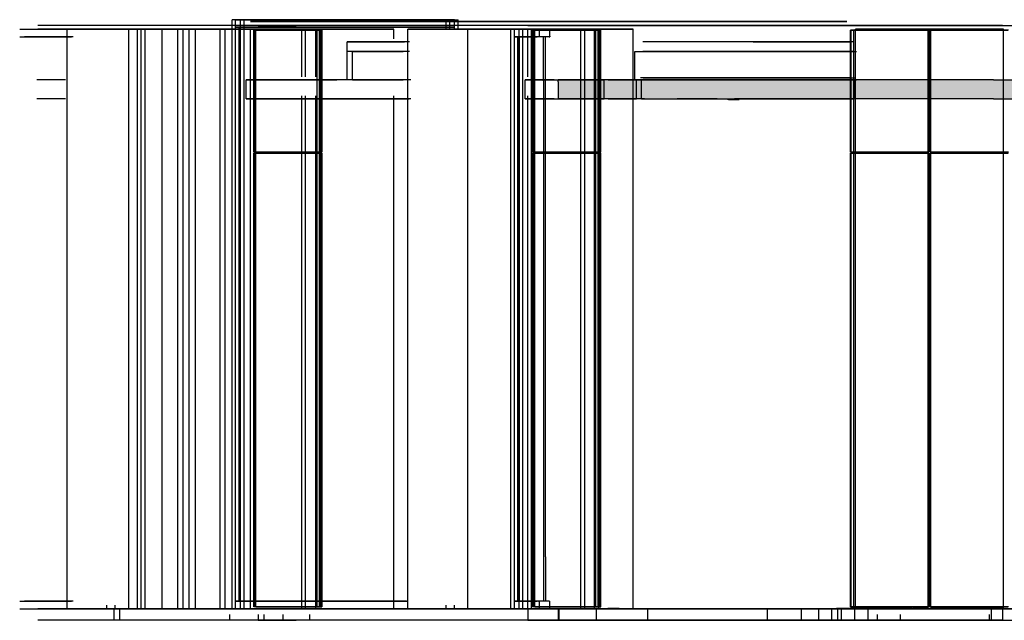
# Model space of a CAD drawing. Header units: millimetres. Extents: x -9985 to 240895, y -184894 to 39395.
# Tile 45 of 164: x 1783 to 6967, y -63295 to -60135. Entities that reach past the tile are written whole.
import ezdxf

# ---------------------------------------------------------------- set-up
doc = ezdxf.new("R2010")
doc.units = ezdxf.units.MM
for name, color, linetype in [('S-TAGLIO-CS', 9, 'Continuous'), ('S-TAGLIO-PAV', 33, 'Continuous'), ('S-TAGLIO-SOFF', 8, 'Continuous'), ('S-TAGLIO-VETRO', 5, 'Continuous'), ('S-VISTA', 8, 'Continuous')]:
    doc.layers.add(name, color=color, linetype=linetype)

msp = doc.modelspace()

# ---------------------------------------------------------------- hatches: boundary and pattern name
at = {"layer": 'S-TAGLIO-CS'}
msp.add_hatch(color=9, dxfattribs=at).paths.add_polyline_path([(5456, -60551), (5244, -60551), (5230, -60551), (5140, -60551), (5072, -60551), (4618, -60551), (4618, -60461), (4618, -60451), (5072, -60451), (5140, -60451), (5230, -60451), (5244, -60451), (5456, -60451), (5668, -60451), (6910, -60451), (7272, -60451), (7386, -60451), (7388, -60451), (7406, -60451), (7476, -60451), (7480, -60451), (7486, -60451), (7486, -60465), (7486, -60551), (7388, -60551), (7272, -60551), (6910, -60551), (5668, -60551), (5456, -60551)])
at = {"layer": 'S-TAGLIO-PAV'}
for points in [[(4876, -63235), (4622, -63235), (4622, -63233), (4876, -63233), (4876, -63235)], [(6080, -63235), (4880, -63235), (4880, -63233), (4938, -63233), (5838, -63233), (6080, -63233), (6080, -63235)], [(6186, -63235), (6178, -63235), (6084, -63235), (6084, -63233), (6384, -63233), (7284, -63233), (7284, -63235), (7256, -63235), (6894, -63235), (6872, -63235), (6860, -63235), (6280, -63235), (6248, -63235), (6186, -63235)]]:
    msp.add_hatch(color=33, dxfattribs=at).paths.add_polyline_path(points)

# ---------------------------------------------------------------- linework, layer by layer
at = {"layer": 'S-TAGLIO-CS'}
for p, q in [((5071.891, -60452), (4617.229, -60452)), ((4617.229, -60461.944), (4617.229, -60452)), ((4617.229, -60461.944), (4617.229, -60552)), ((5071.891, -60452), (5139.29, -60452)), ((5139.29, -60452), (5229.144, -60452)), ((5229.144, -60452), (5244.875, -60452)), ((5244.875, -60452), (5455.603, -60452)), ((5455.603, -60452), (5668.527, -60452)), ((6909.497, -60452), (5668.527, -60452)), ((6909.497, -60452), (7272.137, -60452)), ((5071.891, -60552), (4617.229, -60552)), ((5071.891, -60552), (5139.29, -60552)), ((5139.29, -60552), (5229.144, -60552)), ((5229.144, -60552), (5244.875, -60552)), ((5455.603, -60552), (5244.875, -60552)), ((5455.603, -60552), (5668.527, -60552)), ((5514, -60554), (5509.37, -60554)), ((5514, -60554), (5514.762, -60554)), ((5514.762, -60554), (5527, -60554)), ((5527, -60554), (5528.85, -60554)), ((5528.85, -60554), (5541, -60554)), ((5541, -60555), (5537.85, -60555)), ((5541, -60554), (5543.168, -60554)), ((5541.1, -60555), (5544.15, -60555)), ((5543.168, -60554), (5555, -60554)), ((5555, -60554), (5556.745, -60554)), ((5556.745, -60554), (5567, -60554)), ((5567, -60554), (5567.735, -60554)), ((5567.735, -60554), (5571.63, -60554)), ((6909.497, -60552), (5668.527, -60552)), ((6909.497, -60552), (7272.137, -60552))]:
    msp.add_line(p, q, dxfattribs=at)
at = {"layer": 'S-TAGLIO-PAV'}
for p, q in [((4622.111, -63233), (4877, -63233)), ((4622.111, -63233.783), (4622.111, -63233)), ((4622.111, -63233.783), (4622.111, -63235)), ((4622.129, -63240.725), (4622.129, -63235)), ((4622.129, -63235), (6178, -63235)), ((4622.129, -63240.725), (4622.129, -63295)), ((4877, -63234.213), (4877, -63233)), ((4877, -63234.213), (4877, -63235)), ((4878.172, -63235), (4877, -63235)), ((4878.172, -63235), (4880, -63235)), ((4938.818, -63233), (4880, -63233)), ((4880, -63233.781), (4880, -63233)), ((4880, -63233.781), (4880, -63235)), ((4938.818, -63233), (5837.188, -63233)), ((5837.188, -63233), (6080, -63233)), ((6080, -63234.497), (6080, -63233)), ((6080, -63234.497), (6080, -63235)), ((6080.754, -63235), (6080, -63235)), ((6080.754, -63235), (6083, -63235)), ((6384.63, -63233), (6083, -63233)), ((6083, -63233.503), (6083, -63233)), ((6083, -63233.503), (6083, -63235)), ((6186.279, -63235), (6178, -63235)), ((6186.279, -63235), (6248, -63235)), ((6248, -63235), (6279.834, -63235)), ((6279.834, -63235), (6860.86, -63235)), ((6384.63, -63233), (7283, -63233)), ((6860.86, -63235), (6871.223, -63235)), ((6871.223, -63235), (6893.478, -63235)), ((6893.478, -63235), (7255.884, -63235)), ((4943.432, -63295), (4622.129, -63295)), ((4943.432, -63295), (5028.326, -63295)), ((5028.326, -63295), (5839.071, -63295)), ((5839.071, -63295), (6126.424, -63295)), ((6126.424, -63295), (6178, -63295)), ((6178, -63295), (6241.019, -63295)), ((6241.019, -63295), (6248, -63295)), ((6248, -63295), (6832.973, -63295)), ((6832.973, -63295), (6860.86, -63295)), ((6860.86, -63295), (6871.223, -63295)), ((6871.223, -63295), (6893.478, -63295)), ((6893.478, -63295), (7255.884, -63295))]:
    msp.add_line(p, q, dxfattribs=at)
at = {"layer": 'S-TAGLIO-SOFF'}
for p, q in [((4943.432, -60165), (4622.129, -60165)), ((4943.432, -60165), (5028.326, -60165)), ((5028.326, -60165), (5839.071, -60165)), ((5839.071, -60165), (6126.424, -60165)), ((6126.424, -60165), (6178, -60165)), ((6186.279, -60165), (6178, -60165)), ((6186.279, -60165), (6248, -60165)), ((6248, -60165), (6279.834, -60165)), ((6279.834, -60165), (6860.86, -60165)), ((6860.86, -60165), (6871.223, -60165)), ((6871.223, -60165), (6893.478, -60165)), ((6893.478, -60165), (7255.884, -60165))]:
    msp.add_line(p, q, dxfattribs=at)
at = {"layer": 'S-TAGLIO-VETRO'}
for p, q in [((4569.926, -60185), (4518.332, -60185)), ((4518.332, -60187.982), (4518.332, -60185)), ((4569.926, -60185), (4574.587, -60185)), ((4574.587, -60221.715), (4574.587, -60185)), ((4518.332, -60187.982), (4518.332, -60225)), ((4569.926, -60225), (4518.332, -60225)), ((4551.133, -60225), (4540.821, -60225)), ((4540.821, -60455.788), (4540.821, -60225)), ((4551.133, -60225), (4552.016, -60225)), ((4552.016, -62960.454), (4552.016, -60225)), ((4569.926, -60225), (4574.587, -60225)), ((4574.587, -60221.715), (4574.587, -60225)), ((4540.821, -60455.788), (4540.821, -63195)), ((4552.016, -62960.454), (4552.016, -63195)), ((4569.926, -63195), (4518.332, -63195)), ((4518.332, -63197.982), (4518.332, -63195)), ((4518.332, -63197.982), (4518.332, -63235)), ((4569.926, -63235), (4518.332, -63235)), ((4551.133, -63195), (4540.821, -63195)), ((4551.133, -63195), (4552.016, -63195)), ((4569.926, -63195), (4574.587, -63195)), ((4569.926, -63235), (4574.587, -63235)), ((4574.587, -63231.715), (4574.587, -63195)), ((4574.587, -63231.715), (4574.587, -63235))]:
    msp.add_line(p, q, dxfattribs=at)
at = {"layer": 'S-VISTA'}
for p, q in [((1783, -60185), (2242, -60185)), ((2278, -60165), (1878, -60165)), ((2286, -60185), (1878, -60185)), ((2033, -60185), (2188, -60185)), ((2423, -60185), (2033, -60185)), ((2033, -63235), (2033, -60185)), ((2188, -60185), (2238, -60185)), ((2238, -60185), (2318, -60185)), ((2286, -60185), (2242, -60185)), ((2242, -60185), (2286, -60185)), ((2261, -60185), (2305, -60185)), ((2308, -60165), (2278, -60165)), ((2888, -60165), (2308, -60165)), ((2318, -60185), (2363, -60185)), ((2348, -60185), (2548, -60185)), ((3025, -60185), (2358, -60185)), ((2358, -60185), (2675, -60185)), ((2358, -63235), (2358, -60185)), ((2443, -60185), (2403, -60185)), ((2403, -63235), (2403, -60185)), ((2423, -63235), (2423, -60185)), ((2533, -60185), (2443, -60185)), ((2443, -63235), (2443, -60185)), ((2475, -60185), (2615, -60185)), ((2576, -60185), (2475, -60185)), ((2643, -60185), (2533, -60185)), ((2533, -63235), (2533, -60185)), ((2548, -60185), (2613, -60185)), ((2898, -60185), (2576, -60185)), ((2608, -60185), (2888, -60185)), ((2615, -60185), (2818, -60185)), ((2615, -63235), (2615, -60185)), ((2708, -60185), (2643, -60185)), ((2643, -63235), (2643, -60185)), ((2675, -60185), (3342, -60185)), ((2675, -63235), (2675, -60185)), ((2838, -60185), (2708, -60185)), ((2708, -63235), (2708, -60185)), ((2818, -60185), (2864, -60185)), ((2838, -63235), (2838, -60185)), ((2864, -63235), (2864, -60185)), ((2958, -60165), (2888, -60165)), ((2888, -60185), (2963, -60185)), ((3012, -60185), (2898, -60185)), ((2945, -60135), (2901, -60135)), ((2901, -63235), (2901, -60135)), ((2920, -60135), (2964, -60135)), ((2920, -63235), (2920, -60135)), ((2920, -60135), (4029, -60135)), ((2964, -60135), (2920, -60135)), ((2920, -60175), (2920, -60135)), ((2920, -60175), (4029, -60175)), ((2964, -60175), (2920, -60175)), ((2938, -60175), (4046, -60175)), ((2938, -63195), (2938, -60175)), ((2945, -63235), (2945, -60135)), ((4055, -60175), (2946, -60175)), ((2946, -63195), (2946, -60175)), ((3238, -60165), (2958, -60165)), ((2963, -60185), (3243, -60185)), ((2964, -63235), (2964, -60135)), ((4072, -60135), (2964, -60135)), ((2964, -60175), (2964, -60135)), ((4072, -60175), (2964, -60175)), ((3058, -60145), (2998, -60145)), ((2998, -60145), (5008, -60145)), ((2998, -60185), (3300, -60185)), ((3268, -60185), (2998, -60185)), ((2998, -63235), (2998, -60185)), ((3300, -60185), (3012, -60185)), ((3342, -60185), (3025, -60185)), ((3238, -60165), (3038, -60165)), ((3038, -60165), (3068, -60165)), ((3043, -60185), (3263, -60185)), ((3168, -60185), (3048, -60185)), ((3958, -60145), (3058, -60145)), ((3068, -60165), (3168, -60165)), ((3168, -60165), (3238, -60165)), ((3243, -60185), (3168, -60185)), ((3308, -60165), (3238, -60165)), ((3263, -60185), (3348, -60185)), ((3268, -60435), (3268, -60185)), ((3753, -60185), (3288, -60185)), ((3288, -60435), (3288, -60185)), ((5088, -60165), (3308, -60165)), ((3342, -60435), (3342, -60185)), ((3348, -60185), (3588, -60185)), ((3588, -60185), (3753, -60185)), ((3753, -60235), (3753, -60185)), ((4493, -60185), (3826, -60185)), ((3826, -60185), (4143, -60185)), ((3826, -63235), (3826, -60185)), ((4128, -60145), (3958, -60145)), ((4072, -60135), (4029, -60135)), ((4029, -60185), (4029, -60135)), ((4029, -60135), (4072, -60135)), ((4029, -60175), (4029, -60135)), ((4029, -60175), (4072, -60175)), ((4048, -60135), (4092, -60135)), ((4048, -60185), (4048, -60135)), ((4072, -60185), (4072, -60135)), ((4072, -60175), (4072, -60135)), ((4092, -60185), (4092, -60135)), ((6138, -60145), (4128, -60145)), ((4143, -60185), (4398, -60185)), ((4143, -60185), (4810, -60185)), ((4143, -63235), (4143, -60185)), ((4481, -60185), (4168, -60185)), ((4413, -60185), (4369, -60185)), ((4369, -63235), (4369, -60185)), ((4389, -60185), (4432, -60185)), ((4389, -63235), (4389, -60185)), ((4432, -60185), (4389, -60185)), ((4389, -60185), (4491.059, -60185)), ((4389, -60225), (4389, -60185)), ((4413, -63235), (4413, -60185)), ((4418, -60185), (4858, -60185)), ((4432, -63235), (4432, -60185)), ((4534.118, -60185), (4432, -60185)), ((4432, -60225), (4432, -60185)), ((4609.765, -60165), (4458, -60165)), ((4458, -60165), (4748, -60165)), ((4458, -60185), (4769, -60185)), ((4458, -60435), (4458, -60185)), ((4738, -60185), (4478, -60185)), ((4478, -63235), (4478, -60185)), ((4810, -60185), (4493, -60185)), ((4769, -60185), (4503, -60185)), ((4613, -60185), (4833, -60185)), ((5013, -60185), (4613, -60185)), ((4818, -60165), (4618, -60165)), ((4618, -60165), (5688, -60165)), ((4738, -63235), (4738, -60185)), ((4748, -60165), (4818, -60165)), ((4833, -60185), (4758, -60185)), ((4758, -63235), (4758, -60185)), ((4810, -63235), (4810, -60185)), ((4833, -63235), (4833, -60185)), ((4858, -60185), (5013, -60185)), ((5008, -60145), (5658, -60145)), ((5013, -63235), (5013, -60185)), ((5218, -60165), (5088, -60165)), ((5898, -60165), (5218, -60165)), ((5658, -60145), (5748, -60145)), ((5688, -60165), (5718, -60165)), ((5718, -60165), (6108, -60165)), ((5748, -60145), (5868, -60145)), ((5988, -60165), (5858, -60165)), ((5858, -60165), (5898, -60165)), ((5868, -60145), (5988, -60145)), ((5988, -60145), (6098, -60145)), ((6088, -60165), (5988, -60165)), ((6098, -60145), (6058, -60145)), ((6058, -60145), (6138, -60145)), ((6058, -60165), (6328, -60165)), ((6108, -60165), (6078, -60165)), ((6208, -60165), (6088, -60165)), ((6248, -60165), (6178, -60165)), ((6178, -60165), (6248, -60165)), ((6183, -60185), (6963, -60185)), ((6963, -60185), (6183, -60185)), ((6183, -63235), (6183, -60185)), ((6183, -63235), (6183, -60185)), ((6298, -60165), (6208, -60165)), ((6888, -60165), (6248, -60165)), ((6248, -60165), (6898, -60165)), ((6418, -60165), (6298, -60165)), ((6328, -60165), (6418, -60165)), ((6958, -60165), (6888, -60165)), ((6898, -60165), (6958, -60165)), ((6963, -63235), (6963, -60185)), ((1783, -60225), (2038, -60225)), ((1800, -60225), (2055, -60225)), ((2064, -60225), (1809, -60225)), ((2031, -60225), (1878, -60225)), ((3368, -60190), (3015, -60190)), ((3015, -60832), (3015, -60190)), ((3021, -60832), (3021, -60190)), ((3027, -60190), (3373, -60190)), ((3027, -60832), (3027, -60190)), ((3349, -60832), (3349, -60190)), ((3361, -60832), (3361, -60190)), ((3362, -60832), (3362, -60190)), ((3368, -60832), (3368, -60190)), ((3373, -60832), (3373, -60190)), ((3375, -60832), (3375, -60190)), ((4432, -60225), (4389, -60225)), ((4389, -60225), (4491.059, -60225)), ((4406, -60225), (4508.059, -60225)), ((4406, -63195), (4406, -60225)), ((4517.059, -60225), (4415, -60225)), ((4415, -63195), (4415, -60225)), ((4534.118, -60225), (4432, -60225)), ((4837, -60190), (4483, -60190)), ((4483, -60832), (4483, -60190)), ((4490, -60832), (4490, -60190)), ((4495, -60190), (4842, -60190)), ((4495, -60832), (4495, -60190)), ((4817, -60832), (4817, -60190)), ((4829, -60832), (4829, -60190)), ((4831, -60832), (4831, -60190)), ((4837, -60832), (4837, -60190)), ((4842, -60832), (4842, -60190)), ((4843, -60832), (4843, -60190)), ((6157, -60832), (6157, -60190)), ((6157, -60832), (6157, -60190)), ((6570, -60190), (6157, -60190)), ((6157, -60832), (6157, -60190)), ((6157, -60832), (6157, -60190)), ((6157, -60832), (6157, -60190)), ((6157, -60832), (6157, -60190)), ((6157, -60832), (6157, -60190)), ((6157, -60832), (6157, -60190)), ((6161, -60832), (6161, -60190)), ((6161, -60190), (6566, -60190)), ((6161, -60832), (6161, -60190)), ((6161, -60832), (6161, -60190)), ((6161, -60832), (6161, -60190)), ((6161, -60832), (6161, -60190)), ((6161, -60832), (6161, -60190)), ((6175, -60832), (6175, -60190)), ((6175, -60832), (6175, -60190)), ((6175, -60832), (6175, -60190)), ((6175, -60832), (6175, -60190)), ((6566, -60832), (6566, -60190)), ((6570, -60832), (6570, -60190)), ((6570, -60832), (6570, -60190)), ((6989, -60190), (6576, -60190)), ((6576, -60832), (6576, -60190)), ((6576, -60832), (6576, -60190)), ((6580, -60190), (6985, -60190)), ((6580, -60832), (6580, -60190)), ((3508, -60252), (3809.5, -60252)), ((3836.2, -60252), (3508, -60252)), ((3508, -60302), (3508, -60252)), ((3796.083, -60252), (3744.875, -60252)), ((6174.255, -60252), (5063.489, -60252)), ((5644, -60252), (5806, -60252)), ((5806, -60252), (6156.656, -60252)), ((3836.2, -60302), (3508, -60302)), ((3836.2, -60302), (3508, -60302)), ((3508, -60452), (3508, -60302)), ((3536, -60302), (3801.5, -60302)), ((3536, -60452), (3536, -60302)), ((5022, -60302), (6188.638, -60302)), ((5022, -60452), (5022, -60302)), ((6174.255, -60302), (5063.489, -60302)), ((6174.255, -60302), (5063.489, -60302)), ((6163, -60440), (5052, -60440)), ((5065, -60440), (6183.792, -60440)), ((2024, -60452), (1873, -60452)), ((2975, -60452), (3452.6, -60452)), ((3842, -60452), (2975, -60452)), ((2975, -60552), (2975, -60452)), ((3836.2, -60452), (3508, -60452)), ((3536, -60452), (3801.5, -60452)), ((4444, -60452), (4860, -60452)), ((4597.706, -60452), (4444, -60452)), ((4444, -60552), (4444, -60452)), ((4860, -60552), (4860, -60452)), ((4881, -60452), (5031, -60452)), ((5022, -60452), (6188.638, -60452)), ((5031, -60552), (5031, -60452)), ((6163, -60452), (5052, -60452)), ((5057, -60452), (6170.292, -60452)), ((5057, -60552), (5057, -60452)), ((6174.255, -60452), (5063.489, -60452)), ((5065, -60452), (6183.792, -60452)), ((6175, -60552), (6175, -60452)), ((6179, -60552), (6179, -60452)), ((3268, -63235), (3268, -60535)), ((3288, -63235), (3288, -60535)), ((3342, -63235), (3342, -60535)), ((3753, -63235), (3753, -60535)), ((4458, -63235), (4458, -60535)), ((2024, -60552), (1873, -60552)), ((3842, -60552), (2975, -60552)), ((2975, -60552), (3771, -60552)), ((3794.6, -60552), (3644, -60552)), ((3644, -60552), (3801, -60552)), ((3782.962, -60552), (3833.846, -60552)), ((4597.706, -60552), (4444, -60552)), ((4444, -60552), (4860, -60552)), ((4881, -60552), (5031, -60552)), ((5057, -60552), (6170.292, -60552)), ((5765, -60552), (5545.667, -60552)), ((6166.951, -60552), (5765, -60552)), ((3368, -60832), (3015, -60832)), ((3368, -60838), (3015, -60838)), ((3015, -63225), (3015, -60838)), ((3021, -63225), (3021, -60838)), ((3027, -60832), (3373, -60832)), ((3027, -60838), (3373, -60838)), ((3027, -63225), (3027, -60838)), ((3349, -63225), (3349, -60838)), ((3361, -63225), (3361, -60838)), ((3362, -63225), (3362, -60838)), ((3368, -63225), (3368, -60838)), ((3373, -63225), (3373, -60838)), ((3375, -63225), (3375, -60838)), ((4837, -60832), (4483, -60832)), ((4837, -60838), (4483, -60838)), ((4483, -63225), (4483, -60838)), ((4490, -63225), (4490, -60838)), ((4495, -60832), (4842, -60832)), ((4495, -60838), (4842, -60838)), ((4495, -63225), (4495, -60838)), ((4817, -63225), (4817, -60838)), ((4829, -63225), (4829, -60838)), ((4831, -63225), (4831, -60838)), ((4837, -63225), (4837, -60838)), ((4842, -63225), (4842, -60838)), ((4843, -63225), (4843, -60838)), ((6570, -60832), (6157, -60832)), ((6157, -63225), (6157, -60838)), ((6157, -63225), (6157, -60838)), ((6570, -60838), (6157, -60838)), ((6157, -63225), (6157, -60838)), ((6157, -63225), (6157, -60838)), ((6157, -63225), (6157, -60838)), ((6157, -63225), (6157, -60838)), ((6157, -63225), (6157, -60838)), ((6157, -63225), (6157, -60838)), ((6161, -60832), (6566, -60832)), ((6161, -63225), (6161, -60838)), ((6161, -60838), (6566, -60838)), ((6161, -63225), (6161, -60838)), ((6161, -63225), (6161, -60838)), ((6161, -63225), (6161, -60838)), ((6161, -63225), (6161, -60838)), ((6161, -63225), (6161, -60838)), ((6175, -63225), (6175, -60838)), ((6175, -63225), (6175, -60838)), ((6175, -63225), (6175, -60838)), ((6175, -63225), (6175, -60838)), ((6566, -63225), (6566, -60838)), ((6570, -63225), (6570, -60838)), ((6570, -63225), (6570, -60838)), ((6989, -60832), (6576, -60832)), ((6989, -60838), (6576, -60838)), ((6576, -63225), (6576, -60838)), ((6576, -63225), (6576, -60838)), ((6580, -60832), (6985, -60832)), ((6580, -60838), (6985, -60838)), ((6580, -63225), (6580, -60838)), ((1783, -63195), (2038, -63195)), ((1783, -63235), (2242, -63235)), ((1800, -63195), (2055, -63195)), ((2064, -63195), (1809, -63195)), ((2031, -63195), (1878, -63195)), ((2286, -63235), (1878, -63235)), ((2197, -63235), (1893.2, -63235)), ((1912.714, -63233), (2197, -63233)), ((1912.714, -63235), (2197, -63235)), ((2423, -63235), (2033, -63235)), ((2033, -63235), (2188, -63235)), ((2188, -63235), (2238, -63235)), ((2197, -63233), (2308, -63233)), ((2278, -63235), (2197, -63235)), ((2197, -63235), (2308, -63235)), ((2197, -63235), (2308, -63235)), ((2238, -63235), (2318, -63235)), ((2242, -63235), (2242, -63215)), ((2286, -63235), (2242, -63235)), ((2242, -63235), (2286, -63235)), ((2261, -63235), (2305, -63235)), ((2308, -63235), (2278, -63235)), ((2278, -63235), (2278, -63295)), ((2286, -63235), (2286, -63215)), ((2308, -63233), (2471, -63233)), ((2308, -63235), (2308, -63295)), ((4458, -63235), (2308, -63235)), ((2308, -63235), (2471, -63235)), ((2318, -63235), (2363, -63235)), ((2717.154, -63235), (2358, -63235)), ((2358, -63235), (2675, -63235)), ((2443, -63235), (2403, -63235)), ((2533, -63235), (2443, -63235)), ((2474, -63233), (2524, -63233)), ((2474, -63233), (3132, -63233)), ((2474, -63235), (3132, -63235)), ((2474, -63235), (2524, -63235)), ((2576, -63235), (2475, -63235)), ((2475, -63235), (2615, -63235)), ((2643, -63235), (2533, -63235)), ((2683.333, -63235), (2576, -63235)), ((2615, -63235), (2818, -63235)), ((2708, -63235), (2643, -63235)), ((2675, -63235), (3342, -63235)), ((2838, -63235), (2708, -63235)), ((2818, -63235), (2864, -63235)), ((2945, -63235), (2901, -63235)), ((2920, -63195), (3827.364, -63195)), ((2964, -63195), (2920, -63195)), ((2920, -63235), (2920, -63195)), ((2920, -63235), (2964, -63235)), ((2920, -63235), (4029, -63235)), ((2964, -63235), (2920, -63235)), ((2938, -63195), (3794.182, -63195)), ((3802.955, -63195), (2946, -63195)), ((3820.182, -63195), (2964, -63195)), ((2964, -63235), (2964, -63195)), ((4072, -63235), (2964, -63235)), ((3268, -63235), (2998, -63235)), ((3368, -63225), (3015, -63225)), ((3027, -63225), (3373, -63225)), ((3132, -63233), (3674, -63233)), ((3132, -63235), (3674, -63235)), ((3134, -63233), (3273, -63233)), ((3134, -63233), (3273, -63233)), ((3134, -63235), (3273, -63235)), ((3134, -63235), (3273, -63235)), ((3276, -63233), (3826, -63233)), ((3276, -63233), (3794, -63233)), ((3276, -63235), (3794, -63235)), ((3276, -63235), (3826, -63235)), ((3753, -63235), (3288, -63235)), ((3677, -63233), (3827, -63233)), ((3677, -63235), (3827, -63235)), ((3775, -63233), (3825, -63233)), ((3775, -63235), (3825, -63235)), ((3777, -63233), (3827, -63233)), ((3777, -63235), (3827, -63235)), ((3795, -63233), (4075, -63233)), ((3795, -63235), (4075, -63235)), ((4133.846, -63235), (3826, -63235)), ((3826, -63235), (4143, -63235)), ((4029, -63235), (4029, -63215)), ((4072, -63235), (4029, -63235)), ((4029, -63235), (4072, -63235)), ((4048, -63235), (4092, -63235)), ((4072, -63235), (4072, -63215)), ((4078, -63233), (4455, -63233)), ((4078, -63235), (4455, -63235)), ((4143, -63235), (4810, -63235)), ((4413, -63235), (4369, -63235)), ((4432, -63195), (4389, -63195)), ((4389, -63195), (4491.059, -63195)), ((4389, -63235), (4389, -63195)), ((4389, -63235), (4432, -63235)), ((4432, -63235), (4389, -63235)), ((4389, -63235), (4491.059, -63235)), ((4406, -63195), (4508.059, -63195)), ((4517.059, -63195), (4415, -63195)), ((4534.118, -63195), (4432, -63195)), ((4432, -63235), (4432, -63195)), ((4534.118, -63235), (4432, -63235)), ((4455, -63233), (5278, -63233)), ((4455, -63235), (5278, -63235)), ((4457, -63233), (4877, -63233)), ((4457, -63235), (4877, -63235)), ((4458, -63233), (4615.125, -63233)), ((4609.765, -63235), (4458, -63235)), ((4458, -63235), (4458, -63295)), ((4458, -63235), (4615.125, -63235)), ((4738, -63235), (4478, -63235)), ((4837, -63225), (4483, -63225)), ((4495, -63225), (4842, -63225)), ((4618, -63235), (4618, -63295)), ((4671, -63225), (4620, -63225)), ((4627, -63233), (4877, -63233)), ((4627, -63233), (4877, -63233)), ((4627, -63235), (4877, -63235)), ((4627, -63235), (4877, -63235)), ((4628, -63233), (5278, -63233)), ((4628, -63233), (5278, -63233)), ((4628, -63235), (5278, -63235)), ((4628, -63235), (5278, -63235)), ((4629, -63233), (5679, -63233)), ((4629, -63233), (5679, -63233)), ((4629, -63235), (5679, -63235)), ((4629, -63235), (5679, -63235)), ((4638, -63235), (4858, -63235)), ((4810, -63235), (4651.5, -63235)), ((4660, -63225), (4817, -63225)), ((4769, -63235), (4662.6, -63235)), ((5013, -63235), (4663, -63235)), ((4665.333, -63235), (4769, -63235)), ((4668, -63235), (4833, -63235)), ((4831, -63225), (4678, -63225)), ((4833, -63235), (4758, -63235)), ((4818, -63235), (4818, -63295)), ((4858, -63235), (5013, -63235)), ((4880, -63233), (6080, -63233)), ((4880, -63233), (6080, -63233)), ((4880, -63233), (6080, -63233)), ((4880, -63235), (6080, -63235)), ((4880, -63235), (6080, -63235)), ((4880, -63235), (6080, -63235)), ((5088, -63235), (5088, -63295)), ((5281, -63233), (6181, -63233)), ((5281, -63233), (6481, -63233)), ((5281, -63233), (6181, -63233)), ((5281, -63235), (6481, -63235)), ((5281, -63235), (6181, -63235)), ((5281, -63235), (6181, -63235)), ((5682, -63233), (6182, -63233)), ((5682, -63233), (6182, -63233)), ((5682, -63235), (6182, -63235)), ((5682, -63235), (6182, -63235)), ((5718, -63235), (5718, -63295)), ((5898, -63235), (5898, -63295)), ((5988, -63235), (5988, -63295)), ((5988, -63235), (5988, -63295)), ((6058, -63235), (6058, -63295)), ((6083, -63233), (7283, -63233)), ((6083, -63233), (6183, -63233)), ((6083, -63233), (6183, -63233)), ((6083, -63235), (7283, -63235)), ((6083, -63235), (6183, -63235)), ((6083, -63235), (6183, -63235)), ((6088, -63235), (6088, -63295)), ((6108, -63235), (6108, -63295)), ((6157, -63225), (6208.625, -63225)), ((6570, -63225), (6157, -63225)), ((6211.625, -63225), (6161, -63225)), ((6161, -63225), (6566, -63225)), ((6248, -63233), (6178, -63233)), ((6178, -63233), (6213, -63233)), ((6213, -63235), (6178, -63235)), ((6178, -63235), (6248, -63235)), ((6178, -63235), (6178, -63295)), ((6178, -63235), (6178, -63295)), ((6248, -63235), (6178, -63235)), ((6178, -63235), (6213, -63235)), ((6183, -63235), (6963, -63235)), ((6481, -63233), (6248, -63233)), ((6248, -63235), (6898, -63235)), ((6248, -63235), (6248, -63295)), ((6481, -63235), (6248, -63235)), ((6484, -63233), (7684, -63233)), ((6898, -63233), (6484, -63233)), ((6898, -63235), (6484, -63235)), ((6484, -63235), (7684, -63235)), ((6989, -63225), (6576, -63225)), ((6580, -63225), (6985, -63225)), ((6958, -63233), (6898, -63233)), ((6898, -63235), (6958, -63235)), ((6898, -63235), (6898, -63295)), ((6958, -63235), (6898, -63235)), ((6958, -63235), (6958, -63295)), ((6958, -63235), (6958, -63295)), ((2278, -63295), (1878, -63295)), ((2308, -63295), (2278, -63295)), ((2888, -63295), (2308, -63295)), ((4458, -63295), (2308, -63295)), ((2888, -63265), (2888, -63295)), ((2958, -63295), (2888, -63295)), ((3238, -63295), (2958, -63295)), ((3038, -63265), (3038, -63295)), ((3238, -63295), (3038, -63295)), ((3038, -63295), (3068, -63295)), ((3068, -63265), (3068, -63295)), ((3068, -63295), (3168, -63295)), ((3168, -63265), (3168, -63295)), ((3168, -63295), (3238, -63295)), ((3308, -63295), (3238, -63295)), ((3308, -63265), (3308, -63295)), ((5088, -63295), (3308, -63295)), ((4609.765, -63295), (4458, -63295)), ((4458, -63295), (4748, -63295)), ((4818, -63295), (4618, -63295)), ((4618, -63295), (5688, -63295)), ((4748, -63295), (4818, -63295)), ((5218, -63295), (5088, -63295)), ((5898, -63295), (5218, -63295)), ((5688, -63295), (5718, -63295)), ((5718, -63295), (6108, -63295)), ((5988, -63295), (5858, -63295)), ((5858, -63295), (5898, -63295)), ((6088, -63295), (5988, -63295)), ((6058, -63295), (6328, -63295)), ((6108, -63295), (6078, -63295)), ((6208, -63295), (6088, -63295)), ((6248, -63295), (6178, -63295)), ((6178, -63295), (6248, -63295)), ((6298, -63295), (6208, -63295)), ((6248, -63265), (6248, -63295)), ((6888, -63295), (6248, -63295)), ((6248, -63295), (6898, -63295)), ((6298, -63265), (6298, -63295)), ((6418, -63295), (6298, -63295)), ((6328, -63295), (6418, -63295)), ((6418, -63265), (6418, -63295)), ((6418, -63265), (6418, -63295)), ((6888, -63265), (6888, -63295)), ((6958, -63295), (6888, -63295)), ((6898, -63295), (6958, -63295))]:
    msp.add_line(p, q, dxfattribs=at)

doc.saveas('drawing.dxf')
